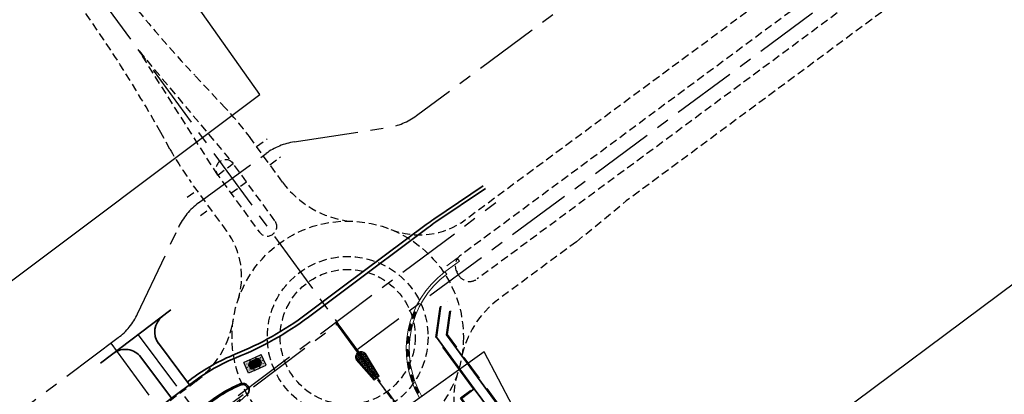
# Model space of a CAD drawing. Header units: metres. Extents: x 150631 to 152219, y 482740 to 484556.
# Tile 33 of 48: x 150810 to 150963, y 484154 to 484212. Entities that reach past the tile are written whole.
import ezdxf

# ---------------------------------------------------------------- set-up
doc = ezdxf.new("R2010")
doc.units = ezdxf.units.M
for name, pattern in [('AM-AS', [16, 10, -2, 2, -2]), ('DASHED2', [0.375, 0.25, -0.125]), ('VH-OPSLUITBAND_100X200', [16, 8, -2, 4, -2]), ('VH-RWSBAND_110X220', [24, 10, -2, 2, -2, 2, -2, 2, -2])]:
    doc.linetypes.add(name, pattern=pattern)
doc.layers.get('0').update_dxf_attribs({"lineweight": 25})
doc.layers.add('B-WE-KG-GRENS_PERCEEL-GV', color=1, linetype='Continuous', lineweight=30, true_color=0xff0000)
for name, color, linetype, lineweight in [('B-WE-VH-VERKANTING-G', 7, 'Continuous', 18), ('N-WE-AM-AS_FIETSPAD-G', 3, 'AM-AS', 30), ('N-WE-AM-AS_WEG-G', 10, 'AM-AS', 30), ('N-WE-VH-DREMPEL_PREFAB_ELEMENT-S', 30, 'Continuous', 25), ('N-WE-VH-KANTOPSLUITING_OPSLUITBAND_100X200-G', 150, 'VH-OPSLUITBAND_100X200', 35), ('N-WE-VH-KANTOPSLUITING_TROTTOIRBAND_RWS_110_220-G', 1, 'VH-RWSBAND_110X220', 30), ('N-WE-VH-KANTVERHARDING-G', 2, 'Continuous', 35), ('N-WE-VH-STOOTBAND-G', 7, 'Continuous', 35)]:
    doc.layers.add(name, color=color, linetype=linetype, lineweight=lineweight)
pattern_1 = [(90, (0, 0), (-0.2, 3e-17), []), (180, (0, 0), (-3e-17, -0.2), [])]

# ---------------------------------------------------------------- blocks, each defined once
blk = doc.blocks.new('N-SVH-DREMPEL_PREFAB_BUS')
h = blk.add_hatch(color=254)
h.dxf.hatch_style = 1
h.paths.add_polyline_path([(1, 1.8), (0, 1.8), (0, 1.5), (1, 1.5)])
h.paths.add_polyline_path([(1, 1.5), (0, 1.5), (0, 1.4), (1, 1.4)])
h.paths.add_polyline_path([(1, 1.4), (0, 1.4), (0, 0.4), (1, 0.4)])
h.paths.add_polyline_path([(1, 0.4), (0, 0.4), (0, 0.3), (1, 0.3)])
h.paths.add_polyline_path([(1, 0.3), (0, 0.3), (0, 0), (1, 0)])
h = blk.add_hatch()
h.set_pattern_fill('L45L135', color=256, scale=0.2, angle=45, style=0)
h.set_pattern_definition(pattern_1)
h.paths.add_polyline_path([(1, 1.4), (0, 1.4), (0, 0.4), (1, 0.4)])
for p, q in [((0, 0), (0, 1.8)), ((0, 1.8), (1, 1.8)), ((1, 0), (1, 1.8)), ((0, 1.5), (1, 1.5)), ((0, 1.4), (1, 1.4)), ((0, 0.4), (1, 0.4)), ((0, 0.3), (1, 0.3)), ((0, 0), (1, 0))]:
    blk.add_line(p, q)
blk = doc.blocks.new('N-SVH-DREMPEL_PREFAB_BUS_LINKS')
h = blk.add_hatch(color=254)
h.dxf.hatch_style = 1
h.paths.add_polyline_path([(1, 1.8), (0, 1.8), (0, 0), (1, 0), (1, 0.3, -0.414214), (0.5, 0.8), (0.5, 1, -0.414214), (1, 1.5)])
h.paths.add_polyline_path([(0.35, 1.4, -1), (0.31, 1.4, -1)], flags=16)
h.paths.add_polyline_path([(0.19, 0.9, -1), (0.15, 0.9, -1)], flags=16)
h.paths.add_polyline_path([(0.35, 0.4, -1), (0.31, 0.4, -1)], flags=16)
h.paths.add_polyline_path([(1, 1.4), (1, 1.5, 0.414214), (0.5, 1), (0.5, 0.8, 0.414214), (1, 0.3), (1, 0.4, -0.414214), (0.6, 0.8), (0.6, 1, -0.414214)], flags=17)
h.paths.add_polyline_path([(1, 1.4, 0.414214), (0.6, 1), (0.6, 0.8, 0.414214), (1, 0.4)], flags=16)
h = blk.add_hatch()
h.set_pattern_fill('L45L135', color=256, scale=0.2, angle=45, style=0)
h.set_pattern_definition(pattern_1)
h.paths.add_polyline_path([(1, 1.4, 0.414214), (0.6, 1), (0.6, 0.8, 0.414214), (1, 0.4)])
for p, q in [((0, 0), (0, 1.8)), ((1, 1.8), (0, 1.8)), ((1, 0), (1, 1.8)), ((1, 0), (0, 0)), ((0.5, 0.8), (0.5, 1)), ((0.6, 0.8), (0.6, 1))]:
    blk.add_line(p, q)
for centre in [(0.17, 0.9), (0.33, 1.4), (0.33, 0.4)]:
    blk.add_circle(centre, 0.02)
for centre, radius, start, end in [((1, 1), 0.5, 90, 180), ((1, 0.8), 0.5, 180, 270), ((1, 1), 0.4, 90, 180), ((1, 0.8), 0.4, 180, 270)]:
    blk.add_arc(centre, radius, start, end)
blk = doc.blocks.new('N-SVH-DREMPEL_PREFAB_BUS_RECHTS')
h = blk.add_hatch(color=254)
h.dxf.hatch_style = 1
h.paths.add_polyline_path([(1, 1.8), (0, 1.8), (0, 1.5, -0.414214), (0.5, 1), (0.5, 0.8, -0.414214), (0, 0.3), (0, 0), (1, 0)])
h.paths.add_polyline_path([(0.69, 1.4, -1), (0.65, 1.4, -1)], flags=0)
h.paths.add_polyline_path([(0.85, 0.9, -1), (0.81, 0.9, -1)], flags=16)
h.paths.add_polyline_path([(0.69, 0.4, -1), (0.65, 0.4, -1)], flags=16)
h.paths.add_polyline_path([(0.65, 1.4, 1), (0.69, 1.4, 1)], flags=16)
h.paths.add_polyline_path([(0, 1.5), (0, 1.4, -0.414214), (0.4, 1), (0.4, 0.8, -0.414214), (0, 0.4), (0, 0.3, 0.414214), (0.5, 0.8), (0.5, 1, 0.414214)])
h.paths.add_polyline_path([(0, 1.4), (0, 0.4, 0.414214), (0.4, 0.8), (0.4, 1, 0.414214)], flags=17)
h = blk.add_hatch()
h.set_pattern_fill('L45L135', color=256, scale=0.2, angle=45, style=0)
h.set_pattern_definition(pattern_1)
h.paths.add_polyline_path([(0.4, 1, 0.414214), (0, 1.4), (0, 0.4, 0.414214), (0.4, 0.8)])
for p, q in [((0, 0), (0, 1.8)), ((0, 1.8), (1, 1.8)), ((1, 0), (1, 1.8)), ((0, 0), (1, 0)), ((0.4, 0.8), (0.4, 1)), ((0.5, 0.8), (0.5, 1))]:
    blk.add_line(p, q)
for centre in [(0.67, 1.4), (0.67, 0.4), (0.83, 0.9)]:
    blk.add_circle(centre, 0.02)
for centre, radius, start, end in [((0, 1), 0.5, 360, 90), ((0, 1), 0.4, 360, 90), ((0, 0.8), 0.5, 270, 360), ((0, 0.8), 0.4, 270, 360)]:
    blk.add_arc(centre, radius, start, end)
blk = doc.blocks.new('stootband')
at = {"layer": 'N-WE-VH-STOOTBAND-G', "color": 0, "flags": 128}
blk.add_lwpolyline([(0.9, 0.08), (0.12, -0.08, -1), (0.08, 0.12), (0.86, 0.28, -1)], format="xyb", close=True, dxfattribs=at)

msp = doc.modelspace()

# ---------------------------------------------------------------- hatches: boundary and pattern name
at = {"layer": 'B-WE-VH-VERKANTING-G'}
h = msp.add_hatch(dxfattribs=at)
h.set_pattern_fill('AR-B816', color=256, scale=0.001)
h.set_pattern_definition([(36.75825, (150822.1973, 484137.7624), (-0.121603, 0.1627973), []), (126.75825, (150822.1973, 484137.7624), (-0.2844003, 0.0411943), [0.2032, -0.2032])])
edge = h.paths.add_edge_path()
edge.add_line((150862.34, 484159.5), (150865.02, 484156.5))
edge.add_line((150865.02, 484156.5), (150865.61, 484156.94))
edge.add_line((150865.61, 484156.94), (150863.56, 484160.36))
edge.add_arc((150862.99, 484159.86), 0.755, 41.0673, 193.7944)
edge.add_arc((150862.99, 484159.9), 0.765, 196.9548, 212.2614)

# ---------------------------------------------------------------- linework, layer by layer
at = {"linetype": 'DASHED2', "ltscale": 5}
for p, q in [((150840.66, 484188.18), (150828.43, 484207.47)), ((150828.43, 484207.47), (150843.08, 484189.95)), ((150841.89, 484198.57), (150837.09, 484203.68)), ((150833.23, 484192.21), (150831.8, 484194.78)), ((150850.75, 484187.08), (150845.81, 484193.84)), ((150846.72, 484192.61), (150848.38, 484193.82)), ((150848.78, 484189.78), (150850.45, 484191)), ((150840.66, 484188.18), (150843.08, 484189.95)), ((150835.93, 484184.73), (150837.43, 484185.82)), ((150842.08, 484179.46), (150836.54, 484187.03)), ((150842.72, 484185.36), (150845.15, 484187.13)), ((150837.99, 484181.9), (150839.49, 484183)), ((150837.27, 484156.08), (150828.84, 484149.76))]:
    msp.add_line(p, q, dxfattribs=at)
at = {"linetype": 'DASHED2', "ltscale": 5, "flags": 128}
for points in [[(150993.86, 484265.86), (150879.19, 484181.21)], [(150996.24, 484262.65), (150878.44, 484175.69)], [(150998.92, 484259.03), (150881.06, 484172.03)], [(151001.3, 484255.82), (150904.22, 484184.15)], [(150896.47, 484177.81), (150904.22, 484184.15)], [(150896.47, 484177.81), (150884.4, 484168.9)]]:
    msp.add_lwpolyline(points, dxfattribs=at)
msp.add_lwpolyline([(150849.57, 484181.07), (150843.08, 484189.95, 1), (150840.66, 484188.18), (150847.15, 484179.3, 1)], format="xyb", close=True, dxfattribs=at)
at = {"linetype": 'DASHED2', "ltscale": 5}
for radius in [18, 12.5, 10.5]:
    msp.add_circle((150860.89, 484163.02), radius, dxfattribs=at)
for centre, radius, start, end in [((150982.9, 484340.58), 200, 216.1444, 223.1942), ((150657.04, 484097.52), 200, 29.0946, 36.1444), ((150805.44, 484164.35), 50, 36.1444, 43.1942), ((150876.92, 484216.53), 50, 209.0946, 216.1444), ((150862.87, 484195.93), 15, 216.1444, 263.5021), ((150872.06, 484190.87), 12, 248.1475, 306.4338), ((150832.39, 484172.38), 12, 341.8297, 36.1444), ((150879.62, 484174.08), 2, 126.4338, 210.5497), ((150860.89, 484163.02), 19.75, 29.2239, 30.5497), ((150879.87, 484173.64), 2, 209.2239, 306.4338), ((150893.31, 484156.84), 15, 126.4338, 169.1912), ((150828.28, 484168.08), 15, 306.8335, 351.1836), ((150889.4, 484153.67), 12, 161.8297, 216.1444)]:
    msp.add_arc(centre, radius, start, end, dxfattribs=at)
at = {"layer": 'B-WE-KG-GRENS_PERCEEL-GV', "flags": 128}
msp.add_lwpolyline([(150906.83, 484128.26), (150914.64, 484106.34), (150915.82, 484103.45), (150917.97, 484099.91), (150938.91, 484070.04), (151306.33, 484328.96), (151392.41, 484389.62), (151398.29, 484393.76), (151392.21, 484402.4), (151388.94, 484400.09), (151385.68, 484404.69), (151388.96, 484407.01), (151354.33, 484456.15), (151299.36, 484416.39), (151247.48, 484378.83), (151196.14, 484341.72), (151152.56, 484309.74), (151073.49, 484251.72), (151032.71, 484221.85), (150981.75, 484184.12), (150917.59, 484136.33)], close=True, dxfattribs=at)
at = {"layer": 'B-WE-KG-GRENS_PERCEEL-GV'}
msp.add_lwpolyline([(150847.2, 484200.69), (150827.62, 484228.4)], dxfattribs=at)
at = {"layer": 'B-WE-KG-GRENS_PERCEEL-GV', "flags": 128}
for points in [[(150763.34, 484184.16), (150784.56, 484153.85), (150780.57, 484150.87), (150787.57, 484139.71), (150790.07, 484134.52), (150807.31, 484146.87), (150805.51, 484148.51), (150800.73, 484154.11), (150794.61, 484161.38), (150803.96, 484168.32), (150847.2, 484200.69)], [(151070.93, 483883.39), (151023.58, 483949.94), (150992.33, 483993.86), (150938.91, 484070.04), (150917.97, 484099.91), (150915.82, 484103.45), (150914.64, 484106.34), (150906.83, 484128.26), (150903.29, 484125.6), (150901.34, 484128.37), (150891.62, 484143.26), (150886.57, 484152.22), (150882.14, 484160.7), (150859.2, 484144.34), (150878.91, 484121.42), (150885.42, 484112.2), (150886.98, 484097.2), (150973.33, 483974.96), (150987.37, 483955.29), (151007.02, 483927.78)]]:
    msp.add_lwpolyline(points, dxfattribs=at)
at = {"layer": 'B-WE-VH-VERKANTING-G'}
for p, q in [((150876.3, 484174.07), (150877.9, 484175.27)), ((150877.9, 484175.27), (150878.26, 484174.79))]:
    msp.add_line(p, q, dxfattribs=at)
at = {"layer": 'B-WE-VH-VERKANTING-G', "flags": 128}
for points in [[(150876.02, 484173.12), (150878.26, 484174.79)], [(150876.29, 484172.76), (150876.02, 484173.12)]]:
    msp.add_lwpolyline(points, dxfattribs=at)
for points in [[(150865.81, 484156.91), (150863.68, 484160.44, 0.894631), (150862.19, 484159.44), (150865, 484156.3)], [(150865.61, 484156.94), (150863.56, 484160.36, 0.877185), (150862.31, 484159.53), (150865.02, 484156.5)]]:
    msp.add_lwpolyline(points, format="xyb", close=True, dxfattribs=at)
at = {"layer": 'B-WE-VH-VERKANTING-G'}
for radius in [15, 14.55]:
    msp.add_arc((150885, 484161.1), radius, 126.756, 210.2391, dxfattribs=at)
at = {"layer": 'N-WE-AM-AS_FIETSPAD-G'}
for p, q in [((150837.69, 484183.85), (150848.2, 484191.52)), ((150828.21, 484166.6), (150834.55, 484180.04)), ((150825.17, 484162.88), (150795.99, 484140.93)), ((150828.29, 484163.35), (150843.24, 484143.35)), ((150824.06, 484162.04), (150840.05, 484140.16))]:
    msp.add_line(p, q, dxfattribs=at)
at = {"layer": 'N-WE-AM-AS_FIETSPAD-G', "flags": 128}
msp.add_lwpolyline([(150852.58, 484193.33), (150867.14, 484195.57, 0.121755), (150871.57, 484197.41), (150950.28, 484255.63), (150983.33, 484280.09)], format="xyb", dxfattribs=at)
at = {"layer": 'N-WE-AM-AS_FIETSPAD-G'}
for centre, start, end in [((150854.1, 484183.45), 98.7212, 126.1444), ((150843.59, 484175.77), 126.1444, 154.7407), ((150819.16, 484170.87), 306.9431, 334.7407)]:
    msp.add_arc(centre, 10, start, end, dxfattribs=at)
at = {"layer": 'N-WE-AM-AS_WEG-G'}
for p, q in [((150811.75, 484230.31), (150859.43, 484165.02)), ((150910.82, 484094.67), (150859.41, 484165.06))]:
    msp.add_line(p, q, dxfattribs=at)
msp.add_lwpolyline([(150997.58, 484260.84), (150862.36, 484161.02)], dxfattribs=at)
at = {"layer": 'N-WE-AM-AS_WEG-G', "linetype": 'AM-AS', "flags": 128}
for points in [[(150818.2, 484134.77), (150883.95, 484183.89)], [(150884.33, 484130.84), (150859.03, 484165.28)]]:
    msp.add_lwpolyline(points, dxfattribs=at)
at = {"layer": 'N-WE-AM-AS_WEG-G', "flags": 128}
msp.add_lwpolyline([(150795, 484116.91), (150859.36, 484165.12)], dxfattribs=at)
at = {"layer": 'N-WE-AM-AS_WEG-G', "linetype": 'AM-AS', "flags": 128}
msp.add_lwpolyline([(151810.61, 482928.57), (151724.67, 483030.23, -0.002663), (151683.68, 483079.25), (151640.16, 483131.85), (151616.34, 483160.65, -0.005737), (151472.1, 483339.15), (151434.69, 483386.54, -0.008254), (151164.36, 483740.9, -0.006546), (150920.23, 484081.37, 0.006169), (150903, 484105.44), (150859.03, 484165.28)], format="xyb", dxfattribs=at)
at = {"layer": 'N-WE-VH-KANTOPSLUITING_OPSLUITBAND_100X200-G'}
for p, q in [((150874.59, 484162.93), (150875.28, 484167.71)), ((150876.37, 484163.38), (150876.91, 484167.08)), ((150880.45, 484154.95), (150874.59, 484162.93)), ((150887.27, 484148.55), (150876.37, 484163.38))]:
    msp.add_line(p, q, dxfattribs=at)
at = {"layer": 'N-WE-VH-KANTOPSLUITING_OPSLUITBAND_100X200-G', "flags": 128}
msp.add_lwpolyline([(150881.99, 484148.64), (150878.44, 484153.47), (150880.53, 484155.01)], dxfattribs=at)
at = {"layer": 'N-WE-VH-KANTOPSLUITING_TROTTOIRBAND_RWS_110_220-G', "flags": 128}
msp.add_lwpolyline([(150844.25, 484155.5), (150843.59, 484155.21, 0.054022), (150839.92, 484153.04), (150838.78, 484152.18), (150840.31, 484150.13), (150841.19, 484150.79, 0.024865), (150842.71, 484152.04), (150845.1, 484154.22, 0.854258)], format="xyb", close=True, dxfattribs=at)
at = {"layer": 'N-WE-VH-KANTVERHARDING-G'}
for p, q in [((150860.05, 484170.74), (150873.1, 484180.48)), ((150854.45, 484166.55), (150860.05, 484170.74)), ((150874.7, 484162.96), (150875.4, 484167.8)), ((150876.43, 484168.57), (150876.43, 484168.57)), ((150833.39, 484167.21), (150822.44, 484158.92)), ((150876.27, 484163.35), (150876.8, 484167)), ((150880.59, 484154.93), (150874.7, 484162.96)), ((150885.36, 484150.98), (150876.27, 484163.35)), ((150836.28, 484155.58), (150831.47, 484162.02)), ((150833.47, 484153.49), (150828.7, 484159.87)), ((150835.95, 484156.02), (150836.55, 484156.47))]:
    msp.add_line(p, q, dxfattribs=at)
at = {"layer": 'N-WE-VH-KANTVERHARDING-G', "flags": 128}
for points in [[(150860.38, 484170.3), (150873.43, 484180.04, -0.012049), (150874.61, 484180.88), (150882.31, 484186.07)], [(150821.93, 484141.89, 0.025253), (150828.9, 484149.19, -0.054065), (150833.63, 484153.61), (150836.88, 484156.03, -0.064466), (150843.59, 484159.81, 0.064464), (150854.78, 484166.11), (150860.38, 484170.3)], [(150844.16, 484155.7), (150843.5, 484155.41, 0.054022), (150839.79, 484153.21), (150838.47, 484152.23), (150840.27, 484149.82), (150841.32, 484150.61, 0.024865), (150842.86, 484151.88), (150845.24, 484154.05, 0.854258), (150844.16, 484155.7)]]:
    msp.add_lwpolyline(points, format="xyb", dxfattribs=at)
msp.add_lwpolyline([(150874.31, 484181.34), (150881.98, 484186.52)], dxfattribs=at)
msp.add_lwpolyline([(150882.13, 484148.62), (150878.58, 484153.45), (150880.59, 484154.93), (150884.15, 484150.1)], close=True, dxfattribs=at)
at = {"layer": 'N-WE-VH-KANTVERHARDING-G'}
for centre, radius, start, end in [((150891.39, 484156.01), 30.55, 123.9971, 126.7582), ((150833.87, 484163.81), 3, 127.1549, 216.7751), ((150824.86, 484206.17), 49.45, 292.0046, 306.7582), ((150826.3, 484158.08), 3, 36.7751, 127.1549), ((150854.83, 484132), 30.55, 112.0046, 126.7587)]:
    msp.add_arc(centre, radius, start, end, dxfattribs=at)

# ---------------------------------------------------------------- block references
at = {"layer": 'B-WE-VH-VERKANTING-G'}
for p, rotation in [((150871.01, 484165.94), 57.87374445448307), ((150870.48, 484164.01), 65.61641736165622), ((150870.22, 484162.03), 73.35909026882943), ((150870.23, 484160.03), 81.10176317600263), ((150870.51, 484158.05), 88.84443608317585), ((150871.06, 484156.13), 96.58710899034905), ((150871.85, 484154.3), 104.3297818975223)]:
    msp.add_blockref('stootband', p, dxfattribs=dict(at, rotation=rotation))
at = {"layer": 'N-WE-VH-DREMPEL_PREFAB_ELEMENT-S'}
for name, p, rotation in [('N-SVH-DREMPEL_PREFAB_BUS', (150846.38, 484157.81), 24.62733932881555), ('N-SVH-DREMPEL_PREFAB_BUS_RECHTS', (150847.29, 484158.22), 24.6273393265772), ('N-SVH-DREMPEL_PREFAB_BUS_LINKS', (150845.48, 484157.39), 24.62733932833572)]:
    msp.add_blockref(name, p, dxfattribs=dict(at, rotation=rotation))

doc.saveas('drawing.dxf')
